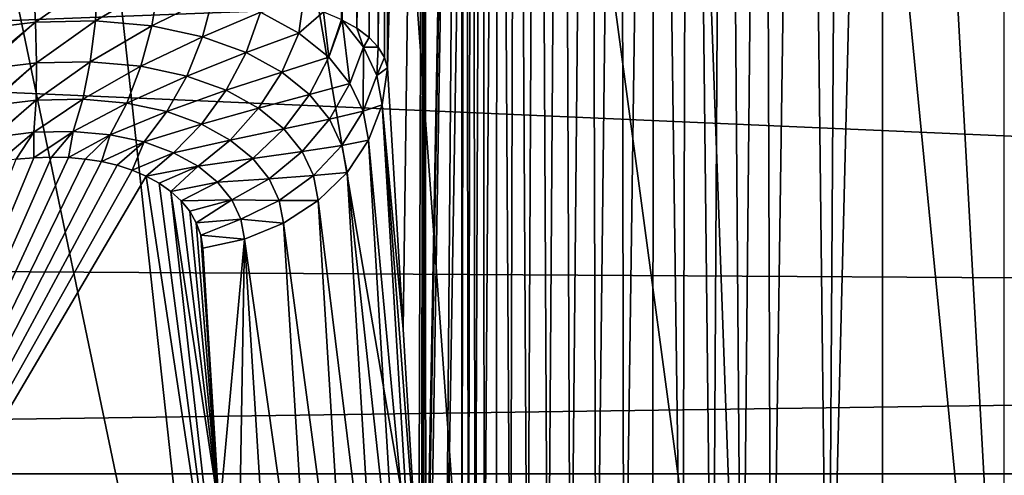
# Model space of a CAD drawing. Header units: metres. Extents: x -22 to 72, y -222 to 22.
# Tile 156 of 256: x -2.34 to 0, y 12.9 to 13.99. Entities that reach past the tile are written whole.
import ezdxf

# ---------------------------------------------------------------- set-up
doc = ezdxf.new("R2010")
doc.units = ezdxf.units.M
doc.layers.add('solid_509499_SW0002', color=7, linetype='CONTINUOUS')

msp = doc.modelspace()

# ---------------------------------------------------------------- linework, layer by layer
at = {"layer": 'solid_509499_SW0002'}
for points in [[(0, 11.699954, 120.188515), (0, 21.713963, 120.013718), (-0.974193, 21.692097, 120.013718)], [(-0.612328, 11.68392, 120.188515), (-0.974193, 21.692097, 120.013718), (-1.946424, 21.626549, 120.013718)], [(-0.612328, 11.68392, 120.188515), (0, 11.699954, 120.188515), (-0.974193, 21.692097, 120.013718)], [(-1.222978, 11.63586, 120.188515), (-1.946424, 21.626549, 120.013718), (-2.914736, 21.517445, 120.013718)], [(-1.222978, 11.63586, 120.188515), (-0.612328, 11.68392, 120.188515), (-1.946424, 21.626549, 120.013718)], [(-1.830276, 11.555908, 120.188515), (-2.914736, 21.517445, 120.013718), (-3.877178, 21.365009, 120.013718)], [(-1.830276, 11.555908, 120.188515), (-1.222978, 11.63586, 120.188515), (-2.914736, 21.517445, 120.013718)], [(-2.432557, 11.444283, 120.188515), (-1.830276, 11.555908, 120.188515), (-3.877178, 21.365009, 120.013718)], [(-0.623488, 12.070402, 104.057297), (-0.66328, 17.219339, 104.072334), (-0.572711, 17.226336, 104.040833)], [(-0.554014, 12.053989, 104.035515), (-0.623488, 12.070402, 104.057297), (-0.572711, 17.226336, 104.040833)], [(-0.554014, 12.053989, 104.035515), (-0.572711, 17.226336, 104.040833), (-0.479693, 17.23214, 104.018181)], [(-0.418915, 12.034349, 104.008362), (-0.554014, 12.053989, 104.035515), (-0.479693, 17.23214, 104.018181)], [(-0.418915, 12.034349, 104.008362), (-0.479693, 17.23214, 104.018181), (-0.385104, 17.236643, 104.004547)], [(-0.418915, 12.034349, 104.008362), (-0.289866, 17.239761, 104), (-0.289866, 12.031115, 104)], [(-0.418915, 12.034349, 104.008362), (-0.385104, 17.236643, 104.004547), (-0.289866, 17.239761, 104)], [(0, 12.034605, 104), (-0.289866, 12.031115, 104), (-0.289866, 17.239761, 104)], [(0.289866, 14.635438, 104), (0, 12.034605, 104), (-0.289866, 17.239761, 104)], [(-0.904601, 12.176755, 104.211266), (-0.912075, 17.193054, 104.217148), (-0.833782, 17.202488, 104.160858)], [(-0.835542, 12.145129, 104.162003), (-0.904601, 12.176755, 104.211266), (-0.833782, 17.202488, 104.160858)], [(-0.76481, 12.116307, 104.119987), (-0.835542, 12.145129, 104.162003), (-0.833782, 17.202488, 104.160858)], [(-0.76481, 12.116307, 104.119987), (-0.833782, 17.202488, 104.160858), (-0.750574, 17.211325, 104.11245)], [(-0.693877, 12.091243, 104.085243), (-0.76481, 12.116307, 104.119987), (-0.750574, 17.211325, 104.11245)], [(-0.693877, 12.091243, 104.085243), (-0.750574, 17.211325, 104.11245), (-0.66328, 17.219339, 104.072334)], [(-0.623488, 12.070402, 104.057297), (-0.693877, 12.091243, 104.085243), (-0.66328, 17.219339, 104.072334)], [(-1.030745, 12.242712, 104.328362), (-1.050752, 17.173473, 104.351112), (-0.984647, 17.183296, 104.280777)], [(-0.97016, 12.209782, 104.267059), (-1.030745, 12.242712, 104.328362), (-0.984647, 17.183296, 104.280777)], [(-0.97016, 12.209782, 104.267059), (-0.984647, 17.183296, 104.280777), (-0.912075, 17.193054, 104.217148)], [(-0.904601, 12.176755, 104.211266), (-0.97016, 12.209782, 104.267059), (-0.912075, 17.193054, 104.217148)], [(-1.173869, 12.328803, 104.532516), (-1.204066, 17.146345, 104.594734), (-1.16097, 17.154743, 104.508904)], [(-1.132966, 12.303082, 104.462242), (-1.173869, 12.328803, 104.532516), (-1.16097, 17.154743, 104.508904)], [(-1.132966, 12.303082, 104.462242), (-1.16097, 17.154743, 104.508904), (-1.109718, 17.163864, 104.427422)], [(-1.085232, 12.274171, 104.393867), (-1.132966, 12.303082, 104.462242), (-1.109718, 17.163864, 104.427422)], [(-1.085232, 12.274171, 104.393867), (-1.109718, 17.163864, 104.427422), (-1.050752, 17.173473, 104.351112)], [(-1.030745, 12.242712, 104.328362), (-1.085232, 12.274171, 104.393867), (-1.050752, 17.173473, 104.351112)], [(-1.273724, 12.39503, 104.821053), (-1.28141, 17.127464, 104.870232), (-1.264516, 17.132553, 104.776268)], [(-1.257732, 12.384111, 104.748535), (-1.273724, 12.39503, 104.821053), (-1.264516, 17.132553, 104.776268)], [(-1.257732, 12.384111, 104.748535), (-1.264516, 17.132553, 104.776268), (-1.238669, 17.138887, 104.684135)], [(-1.235947, 12.369428, 104.676071), (-1.257732, 12.384111, 104.748535), (-1.238669, 17.138887, 104.684135)], [(-1.235947, 12.369428, 104.676071), (-1.238669, 17.138887, 104.684135), (-1.204066, 17.146345, 104.594734)], [(-1.208099, 12.350975, 104.603958), (-1.235947, 12.369428, 104.676071), (-1.204066, 17.146345, 104.594734)], [(-1.173869, 12.328803, 104.532516), (-1.208099, 12.350975, 104.603958), (-1.204066, 17.146345, 104.594734)], [(-1.374979, 12.457884, 107.419868), (-1.377988, 17.069614, 107.506042), (-1.289257, 17.123735, 104.965103)], [(-1.374979, 12.457884, 107.419868), (-1.289257, 17.123735, 104.965103), (-1.372804, 12.447735, 107.357582)], [(-1.372804, 12.447735, 107.357582), (-1.289257, 17.123735, 104.965103), (-1.366214, 12.433308, 107.168877)], [(-1.366214, 12.433308, 107.168877), (-1.289257, 17.123735, 104.965103), (-1.327713, 12.419573, 106.066338)], [(-1.327713, 12.419573, 106.066338), (-1.289257, 17.123735, 104.965103), (-1.289257, 14.764738, 104.965103)], [(-1.289257, 12.40575, 104.965103), (-1.289257, 14.764738, 104.965103), (-1.28141, 17.127464, 104.870232)], [(-1.273724, 12.39503, 104.821053), (-1.289257, 12.40575, 104.965103), (-1.28141, 17.127464, 104.870232)], [(-1.377988, 17.069614, 107.506042), (-1.466298, 13.871448, 110.034897), (-1.466298, 17.015234, 110.034897)], [(-1.428754, 13.249755, 108.959785), (-1.466298, 13.871448, 110.034897), (-1.377988, 17.069614, 107.506042)], [(-1.428754, 13.249755, 108.959785), (-1.377988, 17.069614, 107.506042), (-1.391491, 12.632495, 107.892693)], [(-1.385581, 12.548489, 107.72348), (-1.391491, 12.632495, 107.892693), (-1.377988, 17.069614, 107.506042)], [(-1.385581, 12.548489, 107.72348), (-1.377988, 17.069614, 107.506042), (-1.383535, 12.525357, 107.664871)], [(-1.383535, 12.525357, 107.664871), (-1.377988, 17.069614, 107.506042), (-1.379305, 12.486332, 107.543755)], [(-1.379305, 12.486332, 107.543755), (-1.377988, 17.069614, 107.506042), (-1.374979, 12.457884, 107.419868)], [(-1.487899, 13.920855, 110.209587), (-1.491179, 17.012125, 110.224342), (-1.466298, 17.015234, 110.034897)], [(-1.473263, 13.896597, 110.122841), (-1.487899, 13.920855, 110.209587), (-1.466298, 17.015234, 110.034897)], [(-1.466298, 13.871448, 110.034897), (-1.473263, 13.896597, 110.122841), (-1.466298, 17.015234, 110.034897)], [(-1.57342, 13.985275, 110.451508), (-1.575511, 13.986323, 110.455612), (-1.551741, 17.006985, 110.40583)], [(-1.53932, 13.965889, 110.376617), (-1.57342, 13.985275, 110.451508), (-1.551741, 17.006985, 110.40583)], [(-1.53932, 13.965889, 110.376617), (-1.551741, 17.006985, 110.40583), (-1.491179, 17.012125, 110.224342)], [(-1.510007, 13.944007, 110.294403), (-1.53932, 13.965889, 110.376617), (-1.491179, 17.012125, 110.224342)], [(-1.487899, 13.920855, 110.209587), (-1.510007, 13.944007, 110.294403), (-1.491179, 17.012125, 110.224342)], [(-1.327713, 12.419573, 106.066338), (-1.289257, 14.764738, 104.965103), (-1.289257, 12.40575, 104.965103)], [(0.289866, 14.635438, 104), (0.289866, 12.031115, 104), (0, 12.034605, 104)], [(-15.880045, 13.468556, 0.034086), (15.154917, 13.27972, 0.034086), (13.882391, 14.604852, 0.034086)], [(-15.880045, 13.468556, 0.034086), (13.882391, 14.604852, 0.034086), (-15.515899, 14.056066, 0.034086)], [(-18.430916, 12.905476), (-17.235994, 14.462728), (18.430916, 12.905476)], [(-17.235994, 14.462728), (17.235994, 14.462728), (18.430916, 12.905476)], [(-2.44775, 13.971929, 110.989075), (-2.463625, 14.062545, 110.999855), (-2.308214, 14.081881, 110.987518)], [(-2.44775, 13.971929, 110.989075), (-2.308214, 14.081881, 110.987518), (-2.446135, 13.962709, 110.986992)], [(-2.308214, 14.081881, 110.987518), (-2.302403, 13.980583, 110.975533), (-2.446135, 13.962709, 110.986992)], [(-2.308214, 14.081881, 110.987518), (-2.154539, 14.085131, 110.950356), (-2.302403, 13.980583, 110.975533)], [(-2.154539, 14.085131, 110.950356), (-2.160383, 13.983552, 110.941063), (-2.302403, 13.980583, 110.975533)], [(-2.154539, 14.085131, 110.950356), (-2.009628, 14.072204, 110.889877), (-2.160383, 13.983552, 110.941063)], [(-2.009628, 14.072204, 110.889877), (-2.026406, 13.971542, 110.884933), (-2.160383, 13.983552, 110.941063)], [(-2.009628, 14.072204, 110.889877), (-1.879408, 14.04447, 110.809494), (-2.026406, 13.971542, 110.884933)], [(-1.879408, 14.04447, 110.809494), (-1.905832, 13.945779, 110.810219), (-2.026406, 13.971542, 110.884933)], [(-1.879408, 14.04447, 110.809494), (-1.767765, 14.004274, 110.713623), (-1.905832, 13.945779, 110.810219)], [(-1.767765, 14.004274, 110.713623), (-1.666959, 14.022264, 110.601692), (-1.676495, 13.954283, 110.606682)], [(-1.676495, 13.954283, 110.606682), (-1.666959, 14.022264, 110.601692), (-1.618199, 14.005158, 110.530807)], [(-1.767765, 14.004274, 110.713623), (-1.802221, 13.908367, 110.720917), (-1.905832, 13.945779, 110.810219)], [(-1.767765, 14.004274, 110.713623), (-1.676495, 13.954283, 110.606682), (-1.802221, 13.908367, 110.720917)], [(-1.676495, 13.954283, 110.606682), (-1.618199, 14.005158, 110.530807), (-1.605867, 13.896969, 110.492439)], [(-1.605867, 13.896969, 110.492439), (-1.618199, 14.005158, 110.530807), (-1.575511, 13.986323, 110.455612)], [(-2.430578, 13.873913, 110.956734), (-2.446135, 13.962709, 110.986992), (-2.302403, 13.980583, 110.975533)], [(-2.430578, 13.873913, 110.956734), (-2.302403, 13.980583, 110.975533), (-2.429461, 13.867535, 110.953789)], [(-2.302403, 13.980583, 110.975533), (-2.300125, 13.883613, 110.943436), (-2.429461, 13.867535, 110.953789)], [(-2.302403, 13.980583, 110.975533), (-2.160383, 13.983552, 110.941063), (-2.300125, 13.883613, 110.943436)], [(-2.160383, 13.983552, 110.941063), (-2.172478, 13.886259, 110.912315), (-2.300125, 13.883613, 110.943436)], [(-2.160383, 13.983552, 110.941063), (-2.026406, 13.971542, 110.884933), (-2.172478, 13.886259, 110.912315)], [(-2.026406, 13.971542, 110.884933), (-2.051986, 13.875416, 110.86161), (-2.172478, 13.886259, 110.912315)], [(-2.026406, 13.971542, 110.884933), (-1.905832, 13.945779, 110.810219), (-2.051986, 13.875416, 110.86161)], [(-1.605867, 13.896969, 110.492439), (-1.575511, 13.986323, 110.455612), (-1.57342, 13.985275, 110.451508)], [(-1.605867, 13.896969, 110.492439), (-1.57342, 13.985275, 110.451508), (-1.555307, 13.834394, 110.373901)], [(-1.522872, 13.921234, 110.330482), (-1.57342, 13.985275, 110.451508), (-1.53932, 13.965889, 110.376617)], [(-1.522872, 13.921234, 110.330482), (-1.555307, 13.834394, 110.373901), (-1.57342, 13.985275, 110.451508)], [(-1.676495, 13.954283, 110.606682), (-1.717284, 13.861712, 110.621017), (-1.802221, 13.908367, 110.720917)], [(-1.676495, 13.954283, 110.606682), (-1.605867, 13.896969, 110.492439), (-1.717284, 13.861712, 110.621017)], [(-1.522872, 13.921234, 110.330482), (-1.53932, 13.965889, 110.376617), (-1.510007, 13.944007, 110.294403)], [(-1.905832, 13.945779, 110.810219), (-1.943304, 13.852129, 110.793968), (-2.051986, 13.875416, 110.86161)], [(-1.905832, 13.945779, 110.810219), (-1.802221, 13.908367, 110.720917), (-1.943304, 13.852129, 110.793968)], [(-1.522872, 13.921234, 110.330482), (-1.510007, 13.944007, 110.294403), (-1.487899, 13.920855, 110.209587)], [(-1.802221, 13.908367, 110.720917), (-1.849591, 13.818204, 110.712837), (-1.943304, 13.852129, 110.793968)], [(-1.802221, 13.908367, 110.720917), (-1.717284, 13.861712, 110.621017), (-1.849591, 13.818204, 110.712837)], [(-1.522872, 13.921234, 110.330482), (-1.523922, 13.768184, 110.25338), (-1.555307, 13.834394, 110.373901)], [(-1.522872, 13.921234, 110.330482), (-1.491503, 13.853724, 110.207764), (-1.523922, 13.768184, 110.25338)], [(-1.522872, 13.921234, 110.330482), (-1.487899, 13.920855, 110.209587), (-1.491503, 13.853724, 110.207764)], [(-1.491503, 13.853724, 110.207764), (-1.487899, 13.920855, 110.209587), (-1.473263, 13.896597, 110.122841)], [(-2.414945, 13.784674, 110.904388), (-2.429461, 13.867535, 110.953789), (-2.300125, 13.883613, 110.943436)], [(-2.414945, 13.784674, 110.904388), (-2.300125, 13.883613, 110.943436), (-2.4143, 13.780993, 110.901642)], [(-2.300125, 13.883613, 110.943436), (-2.301476, 13.795019, 110.89257), (-2.4143, 13.780993, 110.901642)], [(-2.172478, 13.886259, 110.912315), (-2.190319, 13.797314, 110.865318), (-2.301476, 13.795019, 110.89257)], [(-2.300125, 13.883613, 110.943436), (-2.172478, 13.886259, 110.912315), (-2.301476, 13.795019, 110.89257)], [(-2.172478, 13.886259, 110.912315), (-2.051986, 13.875416, 110.86161), (-2.190319, 13.797314, 110.865318)], [(-1.605867, 13.896969, 110.492439), (-1.651368, 13.808069, 110.514008), (-1.717284, 13.861712, 110.621017)], [(-1.605867, 13.896969, 110.492439), (-1.555307, 13.834394, 110.373901), (-1.651368, 13.808069, 110.514008)], [(-1.491503, 13.853724, 110.207764), (-1.473263, 13.896597, 110.122841), (-1.466298, 13.871448, 110.034897)], [(-2.051986, 13.875416, 110.86161), (-2.085298, 13.787838, 110.820885), (-2.190319, 13.797314, 110.865318)], [(-2.051986, 13.875416, 110.86161), (-1.943304, 13.852129, 110.793968), (-2.085298, 13.787838, 110.820885)], [(-1.717284, 13.861712, 110.621017), (-1.772456, 13.775722, 110.621727), (-1.849591, 13.818204, 110.712837)], [(-1.717284, 13.861712, 110.621017), (-1.651368, 13.808069, 110.514008), (-1.772456, 13.775722, 110.621727)], [(-1.491503, 13.853724, 110.207764), (-1.466298, 13.871448, 110.034897), (-1.47837, 13.783967, 110.08506)], [(-1.47837, 13.783967, 110.08506), (-1.466298, 13.871448, 110.034897), (-1.428754, 13.249755, 108.959785)], [(-1.943304, 13.852129, 110.793968), (-1.99026, 13.76743, 110.761414), (-2.085298, 13.787838, 110.820885)], [(-1.943304, 13.852129, 110.793968), (-1.849591, 13.818204, 110.712837), (-1.99026, 13.76743, 110.761414)], [(-1.555307, 13.834394, 110.373901), (-1.604051, 13.749343, 110.402695), (-1.651368, 13.808069, 110.514008)], [(-1.555307, 13.834394, 110.373901), (-1.523922, 13.768184, 110.25338), (-1.604051, 13.749343, 110.402695)], [(-1.491503, 13.853724, 110.207764), (-1.47837, 13.783967, 110.08506), (-1.523922, 13.768184, 110.25338)], [(-1.849591, 13.818204, 110.712837), (-1.907899, 13.73755, 110.689735), (-1.99026, 13.76743, 110.761414)], [(-1.849591, 13.818204, 110.712837), (-1.772456, 13.775722, 110.621727), (-1.907899, 13.73755, 110.689735)], [(-1.651368, 13.808069, 110.514008), (-1.712341, 13.726667, 110.523735), (-1.772456, 13.775722, 110.621727)], [(-1.651368, 13.808069, 110.514008), (-1.604051, 13.749343, 110.402695), (-1.712341, 13.726667, 110.523735)], [(-2.401533, 13.708119, 110.834335), (-2.4143, 13.780993, 110.901642), (-2.301476, 13.795019, 110.89257)], [(-2.401533, 13.708119, 110.834335), (-2.301476, 13.795019, 110.89257), (-2.401284, 13.7067, 110.832726)], [(-2.301476, 13.795019, 110.89257), (-2.306401, 13.718502, 110.825043), (-2.401284, 13.7067, 110.832726)], [(-2.190319, 13.797314, 110.865318), (-2.213162, 13.720429, 110.802032), (-2.306401, 13.718502, 110.825043)], [(-2.301476, 13.795019, 110.89257), (-2.190319, 13.797314, 110.865318), (-2.306401, 13.718502, 110.825043)], [(-2.190319, 13.797314, 110.865318), (-2.085298, 13.787838, 110.820885), (-2.213162, 13.720429, 110.802032)], [(-2.085298, 13.787838, 110.820885), (-2.124954, 13.712464, 110.76445), (-2.213162, 13.720429, 110.802032)], [(-2.085298, 13.787838, 110.820885), (-1.99026, 13.76743, 110.761414), (-2.124954, 13.712464, 110.76445)], [(-1.99026, 13.76743, 110.761414), (-2.04474, 13.69522, 110.713913), (-2.124954, 13.712464, 110.76445)], [(-1.99026, 13.76743, 110.761414), (-1.907899, 13.73755, 110.689735), (-2.04474, 13.69522, 110.713913)], [(-1.772456, 13.775722, 110.621727), (-1.839706, 13.699904, 110.60878), (-1.907899, 13.73755, 110.689735)], [(-1.772456, 13.775722, 110.621727), (-1.712341, 13.726667, 110.523735), (-1.839706, 13.699904, 110.60878)], [(-1.523922, 13.768184, 110.25338), (-1.574603, 13.687057, 110.289276), (-1.604051, 13.749343, 110.402695)], [(-1.523922, 13.768184, 110.25338), (-1.510813, 13.699608, 110.132698), (-1.574603, 13.687057, 110.289276)], [(-1.523922, 13.768184, 110.25338), (-1.47837, 13.783967, 110.08506), (-1.510813, 13.699608, 110.132698)], [(-1.510813, 13.699608, 110.132698), (-1.47837, 13.783967, 110.08506), (-1.40357, 12.545005, 107.942894)], [(-1.428754, 13.249755, 108.959785), (-1.391491, 12.632495, 107.892693), (-1.47837, 13.783967, 110.08506)], [(-1.47837, 13.783967, 110.08506), (-1.391491, 12.632495, 107.892693), (-1.40357, 12.545005, 107.942894)], [(-1.907899, 13.73755, 110.689735), (-1.97471, 13.669773, 110.652565), (-2.04474, 13.69522, 110.713913)], [(-1.907899, 13.73755, 110.689735), (-1.839706, 13.699904, 110.60878), (-1.97471, 13.669773, 110.652565)], [(-1.604051, 13.749343, 110.402695), (-1.669017, 13.672746, 110.421425), (-1.712341, 13.726667, 110.523735)], [(-1.604051, 13.749343, 110.402695), (-1.574603, 13.687057, 110.289276), (-1.669017, 13.672746, 110.421425)], [(-2.390967, 13.647808, 110.75), (-2.401284, 13.7067, 110.832726), (-2.306401, 13.718502, 110.825043)], [(-2.348705, 13.654029, 110.7481), (-2.390967, 13.647808, 110.75), (-2.306401, 13.718502, 110.825043)], [(-2.306574, 13.657857, 110.742371), (-2.348705, 13.654029, 110.7481), (-2.306401, 13.718502, 110.825043)], [(-2.306574, 13.657857, 110.742371), (-2.306401, 13.718502, 110.825043), (-2.213162, 13.720429, 110.802032)], [(-2.264981, 13.659238, 110.732841), (-2.306574, 13.657857, 110.742371), (-2.213162, 13.720429, 110.802032)], [(-2.224255, 13.658154, 110.719551), (-2.264981, 13.659238, 110.732841), (-2.213162, 13.720429, 110.802032)], [(-2.224255, 13.658154, 110.719551), (-2.213162, 13.720429, 110.802032), (-2.124954, 13.712464, 110.76445)], [(-1.712341, 13.726667, 110.523735), (-1.786241, 13.656161, 110.52121), (-1.839706, 13.699904, 110.60878)], [(-1.712341, 13.726667, 110.523735), (-1.669017, 13.672746, 110.421425), (-1.786241, 13.656161, 110.52121)], [(-2.184505, 13.654582, 110.702469), (-2.224255, 13.658154, 110.719551), (-2.124954, 13.712464, 110.76445)], [(-2.145903, 13.648473, 110.681541), (-2.184505, 13.654582, 110.702469), (-2.124954, 13.712464, 110.76445)], [(-2.145903, 13.648473, 110.681541), (-2.124954, 13.712464, 110.76445), (-2.04474, 13.69522, 110.713913)], [(-2.108703, 13.639768, 110.656723), (-2.145903, 13.648473, 110.681541), (-2.04474, 13.69522, 110.713913)], [(-2.073197, 13.628395, 110.62793), (-2.108703, 13.639768, 110.656723), (-2.04474, 13.69522, 110.713913)], [(-2.073197, 13.628395, 110.62793), (-2.04474, 13.69522, 110.713913), (-1.97471, 13.669773, 110.652565)], [(-1.839706, 13.699904, 110.60878), (-1.916228, 13.637424, 110.58271), (-1.97471, 13.669773, 110.652565)], [(-1.839706, 13.699904, 110.60878), (-1.786241, 13.656161, 110.52121), (-1.916228, 13.637424, 110.58271)], [(-1.574603, 13.687057, 110.289276), (-1.510813, 13.699608, 110.132698), (-1.562262, 13.622424, 110.175529)], [(-1.562262, 13.622424, 110.175529), (-1.510813, 13.699608, 110.132698), (-1.435778, 12.461126, 107.990295)], [(-1.510813, 13.699608, 110.132698), (-1.40357, 12.545005, 107.942894), (-1.435778, 12.461126, 107.990295)], [(-2.039745, 13.614291, 110.595123), (-2.073197, 13.628395, 110.62793), (-1.97471, 13.669773, 110.652565)], [(-2.039745, 13.614291, 110.595123), (-1.97471, 13.669773, 110.652565), (-1.916228, 13.637424, 110.58271)], [(-1.669017, 13.672746, 110.421425), (-1.747493, 13.607799, 110.429306), (-1.786241, 13.656161, 110.52121)], [(-1.669017, 13.672746, 110.421425), (-1.641956, 13.615355, 110.316856), (-1.747493, 13.607799, 110.429306)], [(-1.574603, 13.687057, 110.289276), (-1.641956, 13.615355, 110.316856), (-1.669017, 13.672746, 110.421425)], [(-1.574603, 13.687057, 110.289276), (-1.562262, 13.622424, 110.175529), (-1.641956, 13.615355, 110.316856)], [(-3.008156, 11.967999, 108.125244), (-2.306574, 13.657857, 110.742371), (-2.264981, 13.659238, 110.732841)], [(-3.008156, 11.967999, 108.125244), (-2.264981, 13.659238, 110.732841), (-2.224255, 13.658154, 110.719551)], [(-3.008156, 11.967999, 108.125244), (-2.224255, 13.658154, 110.719551), (-2.184505, 13.654582, 110.702469)], [(-3.008156, 11.967999, 108.125244), (-2.348705, 13.654029, 110.7481), (-2.306574, 13.657857, 110.742371)], [(-3.008156, 11.967999, 108.125244), (-2.184505, 13.654582, 110.702469), (-2.145903, 13.648473, 110.681541)], [(-3.008156, 11.967999, 108.125244), (-2.145903, 13.648473, 110.681541), (-2.108703, 13.639768, 110.656723)], [(-1.786241, 13.656161, 110.52121), (-1.869981, 13.599495, 110.506538), (-1.916228, 13.637424, 110.58271)], [(-1.786241, 13.656161, 110.52121), (-1.747493, 13.607799, 110.429306), (-1.869981, 13.599495, 110.506538)], [(-3.008156, 11.967999, 108.125244), (-2.108703, 13.639768, 110.656723), (-2.073197, 13.628395, 110.62793)], [(-3.008156, 11.967999, 108.125244), (-2.073197, 13.628395, 110.62793), (-2.039745, 13.614291, 110.595123)], [(-2.008786, 13.597413, 110.558319), (-2.039745, 13.614291, 110.595123), (-1.916228, 13.637424, 110.58271)], [(-1.980821, 13.577755, 110.517593), (-2.008786, 13.597413, 110.558319), (-1.916228, 13.637424, 110.58271)], [(-1.980821, 13.577755, 110.517593), (-1.916228, 13.637424, 110.58271), (-1.869981, 13.599495, 110.506538)], [(-1.641956, 13.615355, 110.316856), (-1.562262, 13.622424, 110.175529), (-1.630568, 13.555638, 110.211754)], [(-1.630568, 13.555638, 110.211754), (-1.562262, 13.622424, 110.175529), (-1.486785, 12.384322, 108.032951)], [(-1.562262, 13.622424, 110.175529), (-1.435778, 12.461126, 107.990295), (-1.486785, 12.384322, 108.032951)], [(-3.008156, 11.967999, 108.125244), (-2.039745, 13.614291, 110.595123), (-1.827075, 12.204254, 108.125244)], [(-2.008786, 13.597413, 110.558319), (-1.827075, 12.204254, 108.125244), (-2.039745, 13.614291, 110.595123)], [(-1.980821, 13.577755, 110.517593), (-1.827075, 12.204254, 108.125244), (-2.008786, 13.597413, 110.558319)], [(-1.956398, 13.555366, 110.473145), (-1.980821, 13.577755, 110.517593), (-1.869981, 13.599495, 110.506538)], [(-1.956398, 13.555366, 110.473145), (-1.869981, 13.599495, 110.506538), (-1.836201, 13.557216, 110.426018)], [(-1.747493, 13.607799, 110.429306), (-1.836201, 13.557216, 110.426018), (-1.869981, 13.599495, 110.506538)], [(-1.747493, 13.607799, 110.429306), (-1.72317, 13.556071, 110.334984), (-1.836201, 13.557216, 110.426018)], [(-1.641956, 13.615355, 110.316856), (-1.72317, 13.556071, 110.334984), (-1.747493, 13.607799, 110.429306)], [(-1.641956, 13.615355, 110.316856), (-1.630568, 13.555638, 110.211754), (-1.72317, 13.556071, 110.334984)], [(-1.980821, 13.577755, 110.517593), (-1.865495, 12.811933, 109.176208), (-1.827075, 12.204254, 108.125244)], [(-1.956398, 13.555366, 110.473145), (-1.865495, 12.811933, 109.176208), (-1.980821, 13.577755, 110.517593)], [(-1.936092, 13.530369, 110.425285), (-1.956398, 13.555366, 110.473145), (-1.836201, 13.557216, 110.426018)], [(-1.936092, 13.530369, 110.425285), (-1.865495, 12.811933, 109.176208), (-1.956398, 13.555366, 110.473145)], [(-1.920482, 13.503006, 110.37455), (-1.936092, 13.530369, 110.425285), (-1.836201, 13.557216, 110.426018)], [(-1.920482, 13.503006, 110.37455), (-1.836201, 13.557216, 110.426018), (-1.814852, 13.511682, 110.342888)], [(-1.72317, 13.556071, 110.334984), (-1.814852, 13.511682, 110.342888), (-1.836201, 13.557216, 110.426018)], [(-1.72317, 13.556071, 110.334984), (-1.71288, 13.502039, 110.239868), (-1.814852, 13.511682, 110.342888)], [(-1.72317, 13.556071, 110.334984), (-1.630568, 13.555638, 110.211754), (-1.71288, 13.502039, 110.239868)], [(-1.71288, 13.502039, 110.239868), (-1.630568, 13.555638, 110.211754), (-1.554486, 12.317762, 108.069092)], [(-1.630568, 13.555638, 110.211754), (-1.486785, 12.384322, 108.032951), (-1.554486, 12.317762, 108.069092)], [(-1.920482, 13.503006, 110.37455), (-1.865495, 12.811933, 109.176208), (-1.936092, 13.530369, 110.425285)], [(-1.910076, 13.47364, 110.321655), (-1.920482, 13.503006, 110.37455), (-1.814852, 13.511682, 110.342888)], [(-1.910076, 13.47364, 110.321655), (-1.814852, 13.511682, 110.342888), (-1.80576, 13.463863, 110.258698)], [(-1.814852, 13.511682, 110.342888), (-1.71288, 13.502039, 110.239868), (-1.80576, 13.463863, 110.258698)], [(-1.910076, 13.47364, 110.321655), (-1.865495, 12.811933, 109.176208), (-1.920482, 13.503006, 110.37455)], [(-1.80576, 13.463863, 110.258698), (-1.71288, 13.502039, 110.239868), (-1.636086, 12.264195, 108.097237)], [(-1.71288, 13.502039, 110.239868), (-1.554486, 12.317762, 108.069092), (-1.636086, 12.264195, 108.097237)], [(-16.174217, 12.84304, 0.034086), (15.154917, 13.27972, 0.034086), (-15.880045, 13.468556, 0.034086)], [(-1.910076, 13.47364, 110.321655), (-1.80576, 13.463863, 110.258698), (-1.90523, 13.442719, 110.267448)], [(-1.910076, 13.47364, 110.321655), (-1.90523, 13.442719, 110.267448), (-1.865495, 12.811933, 109.176208)], [(-1.865495, 12.811933, 109.176208), (-1.90523, 13.442719, 110.267448), (-1.80576, 13.463863, 110.258698)], [(-1.865495, 12.811933, 109.176208), (-1.80576, 13.463863, 110.258698), (-1.827075, 12.204254, 108.125244)], [(-1.80576, 13.463863, 110.258698), (-1.728217, 12.225831, 108.116219), (-1.827075, 12.204254, 108.125244)], [(-1.80576, 13.463863, 110.258698), (-1.636086, 12.264195, 108.097237), (-1.728217, 12.225831, 108.116219)], [(-16.394487, 12.187861, 0.034086), (16.301477, 11.844168, 0.034086), (15.154917, 13.27972, 0.034086)], [(-16.394487, 12.187861, 0.034086), (15.154917, 13.27972, 0.034086), (-16.174217, 12.84304, 0.034086)], [(-19.485569, 11.250006), (-18.430916, 12.905476), (19.485569, 11.250006)], [(-18.430916, 12.905476), (18.430916, 12.905476), (19.485569, 11.250006)]]:
    msp.add_3dface(points, dxfattribs=at)

doc.saveas('drawing.dxf')
